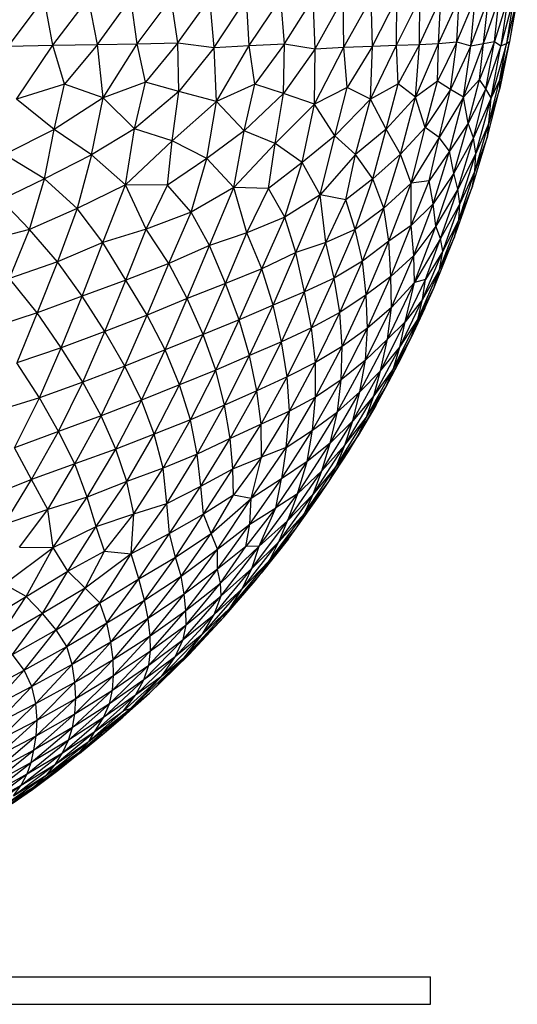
# Paper-space layout '_Izquierda' of a CAD drawing. Header units: millimetres. Extents: x -200 to 200, y -209 to 424.
# Tile 27 of 31: x 66 to 102, y -209 to -138. Entities that reach past the tile are written whole.
import ezdxf

# ---------------------------------------------------------------- set-up
doc = ezdxf.new("R2010")
doc.units = ezdxf.units.MM

psp = doc.layouts.new('_Izquierda')

# ---------------------------------------------------------------- linework, layer by layer
at = {"color": 7, "linetype": 'Continuous', "lineweight": 25}
for p, q in [((65.426, -139.625), (68.022, -136.138)), ((68.634, -139.554), (68.022, -136.138)), ((68.634, -139.554), (71.23, -136.138)), ((71.888, -139.516), (71.23, -136.138)), ((71.888, -139.516), (74.308, -136.138)), ((74.761, -139.466), (74.308, -136.138)), ((74.761, -139.466), (77.251, -136.138)), ((77.732, -139.385), (77.251, -136.138)), ((77.732, -139.385), (80.052, -136.138)), ((80.363, -139.738), (80.052, -136.138)), ((80.363, -139.738), (82.706, -136.138)), ((82.903, -139.588), (82.706, -136.138)), ((82.903, -139.588), (85.21, -136.138)), ((85.479, -139.467), (85.21, -136.138)), ((85.479, -139.467), (87.558, -136.138)), ((87.69, -139.827), (87.558, -136.138)), ((87.69, -139.827), (89.746, -136.138)), ((89.791, -139.713), (89.746, -136.138)), ((89.791, -139.713), (91.771, -136.138)), ((91.855, -139.623), (91.771, -136.138)), ((91.855, -139.623), (93.627, -136.138)), ((93.615, -139.547), (93.627, -136.138)), ((93.615, -139.547), (95.313, -136.138)), ((95.289, -139.501), (95.313, -136.138)), ((95.289, -139.501), (96.824, -136.138)), ((96.671, -139.434), (96.824, -136.138)), ((96.671, -139.434), (98.159, -136.138)), ((97.991, -139.317), (98.159, -136.138)), ((97.991, -139.317), (99.314, -136.138)), ((98.998, -139.613), (99.314, -136.138)), ((98.998, -139.613), (100.288, -136.138)), ((99.923, -139.431), (100.288, -136.138)), ((99.923, -139.431), (101.078, -136.138)), ((100.716, -139.29), (101.078, -136.138)), ((101.684, -136.138), (100.716, -139.29)), ((101.684, -136.138), (101.193, -139.609)), ((102.105, -136.138), (101.193, -139.609)), ((102.105, -136.138), (101.59, -139.437)), ((102.338, -136.138), (101.59, -139.437)), ((102.338, -136.138), (101.819, -139.28)), ((102.385, -136.138), (101.819, -139.28)), ((97.991, -139.317), (96.581, -142.161)), ((96.671, -139.434), (97.991, -139.317)), ((97.521, -142.777), (97.991, -139.317)), ((97.991, -139.317), (98.998, -139.613)), ((100.716, -139.29), (99.64, -142.061)), ((99.923, -139.431), (100.716, -139.29)), ((100.104, -142.724), (100.716, -139.29)), ((100.716, -139.29), (101.193, -139.609)), ((101.104, -142.683), (101.819, -139.28)), ((101.819, -139.28), (101.117, -142.055)), ((101.59, -139.437), (101.819, -139.28)), ((101.819, -139.28), (101.756, -139.617)), ((65.426, -139.625), (68.634, -139.554)), ((66, -143.471), (68.634, -139.554)), ((68.634, -139.554), (71.888, -139.516)), ((69.494, -142.376), (68.634, -139.554)), ((71.888, -139.516), (69.494, -142.376)), ((71.888, -139.516), (74.761, -139.466)), ((72.309, -143.372), (71.888, -139.516)), ((72.309, -143.372), (74.761, -139.466)), ((74.761, -139.466), (77.732, -139.385)), ((75.372, -142.232), (74.761, -139.466)), ((77.732, -139.385), (75.372, -142.232)), ((77.805, -142.932), (77.732, -139.385)), ((77.732, -139.385), (80.363, -139.738)), ((80.363, -139.738), (77.805, -142.932)), ((80.363, -139.738), (82.903, -139.588)), ((80.535, -143.648), (80.363, -139.738)), ((80.535, -143.648), (82.903, -139.588)), ((82.903, -139.588), (85.479, -139.467)), ((83.322, -142.378), (82.903, -139.588)), ((85.479, -139.467), (83.322, -142.378)), ((85.408, -143.061), (85.479, -139.467)), ((87.69, -139.827), (85.408, -143.061)), ((85.479, -139.467), (87.69, -139.827)), ((87.66, -143.836), (89.791, -139.713)), ((87.66, -143.836), (87.69, -139.827)), ((87.69, -139.827), (89.791, -139.713)), ((89.791, -139.713), (91.855, -139.623)), ((90.026, -142.638), (89.791, -139.713)), ((91.855, -139.623), (90.026, -142.638)), ((91.708, -143.468), (93.615, -139.547)), ((91.708, -143.468), (91.855, -139.623)), ((91.855, -139.623), (93.615, -139.547)), ((93.615, -139.547), (95.289, -139.501)), ((93.72, -142.361), (93.615, -139.547)), ((95.289, -139.501), (93.72, -142.361)), ((94.986, -143.332), (96.671, -139.434)), ((94.986, -143.332), (95.289, -139.501)), ((95.289, -139.501), (96.671, -139.434)), ((96.581, -142.161), (96.671, -139.434)), ((98.998, -139.613), (97.521, -142.777)), ((98.476, -143.333), (99.923, -139.431)), ((98.476, -143.333), (98.998, -139.613)), ((98.998, -139.613), (99.923, -139.431)), ((99.64, -142.061), (99.923, -139.431)), ((101.193, -139.609), (100.104, -142.724)), ((101.59, -139.437), (100.473, -143.374)), ((100.473, -143.374), (101.193, -139.609)), ((101.756, -139.617), (101.104, -142.683)), ((101.117, -142.055), (101.59, -139.437)), ((101.193, -139.609), (101.59, -139.437)), ((96.581, -142.161), (94.986, -143.332)), ((95.695, -145.525), (96.581, -142.161)), ((97.521, -142.777), (96.581, -142.161)), ((99.64, -142.061), (98.476, -143.333)), ((98.806, -145.222), (99.64, -142.061)), ((100.104, -142.724), (99.64, -142.061)), ((100.31, -145.216), (101.117, -142.055)), ((101.117, -142.055), (100.473, -143.374)), ((101.104, -142.683), (101.117, -142.055)), ((69.494, -142.376), (66, -143.471)), ((68.737, -145.672), (69.494, -142.376)), ((72.309, -143.372), (69.494, -142.376)), ((75.372, -142.232), (72.309, -143.372)), ((74.586, -145.62), (75.372, -142.232)), ((77.805, -142.932), (75.372, -142.232)), ((83.322, -142.378), (80.535, -143.648)), ((82.547, -145.777), (83.322, -142.378)), ((85.408, -143.061), (83.322, -142.378)), ((90.026, -142.638), (87.66, -143.836)), ((89.129, -146.139), (90.026, -142.638)), ((91.708, -143.468), (90.026, -142.638)), ((93.72, -142.361), (91.708, -143.468)), ((92.851, -145.658), (93.72, -142.361)), ((94.986, -143.332), (93.72, -142.361)), ((97.521, -142.777), (95.695, -145.525)), ((96.71, -146.27), (97.521, -142.777)), ((98.476, -143.333), (97.521, -142.777)), ((100.104, -142.724), (98.806, -145.222)), ((99.198, -146.28), (100.104, -142.724)), ((100.473, -143.374), (100.104, -142.724)), ((100.207, -146.179), (101.104, -142.683)), ((101.104, -142.683), (100.31, -145.216)), ((68.737, -145.672), (66, -143.471)), ((72.309, -143.372), (68.737, -145.672)), ((71.451, -147.515), (72.309, -143.372)), ((74.586, -145.62), (72.309, -143.372)), ((77.805, -142.932), (74.586, -145.62)), ((77.303, -146.504), (77.805, -142.932)), ((80.535, -143.648), (77.805, -142.932)), ((85.408, -143.061), (82.547, -145.777)), ((84.806, -146.683), (85.408, -143.061)), ((87.66, -143.836), (85.408, -143.061)), ((91.708, -143.468), (89.129, -146.139)), ((90.635, -147.483), (91.708, -143.468)), ((92.851, -145.658), (91.708, -143.468)), ((94.986, -143.332), (92.851, -145.658)), ((93.907, -147.468), (94.986, -143.332)), ((95.695, -145.525), (94.986, -143.332)), ((98.476, -143.333), (96.71, -146.27)), ((97.465, -147.257), (98.476, -143.333)), ((98.806, -145.222), (98.476, -143.333)), ((100.473, -143.374), (99.198, -146.28)), ((99.365, -147.412), (100.473, -143.374)), ((100.31, -145.216), (100.473, -143.374)), ((80.535, -143.648), (77.303, -146.504)), ((79.819, -147.786), (80.535, -143.648)), ((82.547, -145.777), (80.535, -143.648)), ((87.66, -143.836), (84.806, -146.683)), ((86.766, -148.08), (87.66, -143.836)), ((89.129, -146.139), (87.66, -143.836)), ((68.737, -145.672), (65.131, -147.485)), ((68.049, -149.267), (68.737, -145.672)), ((71.451, -147.515), (68.737, -145.672)), ((74.586, -145.62), (71.451, -147.515)), ((73.927, -149.688), (74.586, -145.62)), ((77.303, -146.504), (74.586, -145.62)), ((92.851, -145.658), (90.635, -147.483)), ((91.894, -149.254), (92.851, -145.658)), ((93.907, -147.468), (92.851, -145.658)), ((95.695, -145.525), (93.907, -147.468)), ((94.662, -149.577), (95.695, -145.525)), ((96.71, -146.27), (95.695, -145.525)), ((98.806, -145.222), (97.465, -147.257)), ((97.771, -148.837), (98.806, -145.222)), ((99.198, -146.28), (98.806, -145.222)), ((99.307, -148.696), (100.31, -145.216)), ((100.31, -145.216), (99.365, -147.412)), ((100.207, -146.179), (100.31, -145.216)), ((82.547, -145.777), (79.819, -147.786)), ((81.781, -149.884), (82.547, -145.777)), ((84.806, -146.683), (82.547, -145.777)), ((89.129, -146.139), (86.766, -148.08)), ((88.066, -150.419), (89.129, -146.139)), ((90.635, -147.483), (89.129, -146.139)), ((96.71, -146.27), (94.662, -149.577)), ((95.975, -149.402), (96.71, -146.27)), ((97.465, -147.257), (96.71, -146.27)), ((99.198, -146.28), (97.771, -148.837)), ((98.054, -150.006), (99.198, -146.28)), ((99.12, -149.778), (100.207, -146.179)), ((99.365, -147.412), (99.198, -146.28)), ((100.207, -146.179), (99.307, -148.696)), ((77.303, -146.504), (73.927, -149.688)), ((76.978, -149.711), (77.303, -146.504)), ((79.819, -147.786), (77.303, -146.504)), ((84.806, -146.683), (81.781, -149.884)), ((84.302, -149.955), (84.806, -146.683)), ((86.766, -148.08), (84.806, -146.683)), ((68.049, -149.267), (65.131, -147.485)), ((71.451, -147.515), (68.049, -149.267)), ((71.451, -147.515), (70.423, -151.416)), ((73.927, -149.688), (71.451, -147.515)), ((79.819, -147.786), (76.978, -149.711)), ((78.684, -151.677), (79.819, -147.786)), ((81.781, -149.884), (79.819, -147.786)), ((90.635, -147.483), (88.066, -150.419)), ((89.933, -150.776), (90.635, -147.483)), ((91.894, -149.254), (90.635, -147.483)), ((93.907, -147.468), (91.894, -149.254)), ((92.68, -151.376), (93.907, -147.468)), ((94.662, -149.577), (93.907, -147.468)), ((97.465, -147.257), (95.975, -149.402)), ((96.272, -151.061), (97.465, -147.257)), ((97.771, -148.837), (97.465, -147.257)), ((99.365, -147.412), (98.054, -150.006)), ((98.204, -151.074), (99.365, -147.412)), ((99.307, -148.696), (99.365, -147.412)), ((86.766, -148.08), (84.302, -149.955)), ((85.489, -152.045), (86.766, -148.08)), ((88.066, -150.419), (86.766, -148.08)), ((68.049, -149.267), (64.889, -150.776)), ((66.948, -152.94), (68.049, -149.267)), ((70.423, -151.416), (68.049, -149.267)), ((91.894, -149.254), (89.933, -150.776)), ((90.613, -152.933), (91.894, -149.254)), ((92.68, -151.376), (91.894, -149.254)), ((97.771, -148.837), (96.272, -151.061)), ((96.471, -152.69), (97.771, -148.837)), ((98.054, -150.006), (97.771, -148.837)), ((98.128, -152.234), (99.307, -148.696)), ((99.307, -148.696), (98.204, -151.074)), ((99.12, -149.778), (99.307, -148.696)), ((73.927, -149.688), (70.423, -151.416)), ((72.267, -153.881), (73.927, -149.688)), ((75.424, -152.907), (73.927, -149.688)), ((76.978, -149.711), (73.927, -149.688)), ((75.424, -152.907), (76.978, -149.711)), ((78.684, -151.677), (76.978, -149.711)), ((81.781, -149.884), (78.684, -151.677)), ((80.033, -154.086), (81.781, -149.884)), ((82.747, -153.169), (81.781, -149.884)), ((84.302, -149.955), (81.781, -149.884)), ((82.747, -153.169), (84.302, -149.955)), ((85.489, -152.045), (84.302, -149.955)), ((94.662, -149.577), (92.68, -151.376)), ((93.042, -153.785), (94.662, -149.577)), ((95.975, -149.402), (94.662, -149.577)), ((94.672, -152.644), (94.662, -149.577)), ((94.672, -152.644), (95.975, -149.402)), ((96.272, -151.061), (95.975, -149.402)), ((98.054, -150.006), (96.471, -152.69)), ((96.806, -153.589), (98.054, -150.006)), ((97.823, -153.473), (99.12, -149.778)), ((98.204, -151.074), (98.054, -150.006)), ((99.12, -149.778), (98.128, -152.234)), ((88.066, -150.419), (85.489, -152.045)), ((86.305, -154.606), (88.066, -150.419)), ((88.467, -153.867), (88.066, -150.419)), ((89.933, -150.776), (88.066, -150.419)), ((66.948, -152.94), (64.889, -150.776)), ((70.423, -151.416), (66.948, -152.94)), ((70.423, -151.416), (68.981, -155.281)), ((72.267, -153.881), (70.423, -151.416)), ((88.467, -153.867), (89.933, -150.776)), ((90.613, -152.933), (89.933, -150.776)), ((92.68, -151.376), (90.613, -152.933)), ((91.144, -155.244), (92.68, -151.376)), ((93.042, -153.785), (92.68, -151.376)), ((96.272, -151.061), (94.672, -152.644)), ((94.863, -154.81), (96.272, -151.061)), ((96.471, -152.69), (96.272, -151.061)), ((98.204, -151.074), (96.806, -153.589)), ((96.973, -154.512), (98.204, -151.074)), ((98.128, -152.234), (98.204, -151.074)), ((78.684, -151.677), (75.424, -152.907)), ((77.062, -155.412), (78.684, -151.677)), ((80.033, -154.086), (78.684, -151.677)), ((85.489, -152.045), (82.747, -153.169)), ((83.834, -155.778), (85.489, -152.045)), ((86.305, -154.606), (85.489, -152.045)), ((75.424, -152.907), (72.267, -153.881)), ((73.941, -156.603), (75.424, -152.907)), ((77.062, -155.412), (75.424, -152.907)), ((94.672, -152.644), (93.042, -153.785)), ((93.187, -156.345), (94.672, -152.644)), ((94.863, -154.81), (94.672, -152.644)), ((96.471, -152.69), (94.863, -154.81)), ((94.924, -156.786), (96.471, -152.69)), ((96.806, -153.589), (96.471, -152.69)), ((96.742, -155.841), (98.128, -152.234)), ((98.128, -152.234), (96.973, -154.512)), ((97.823, -153.473), (98.128, -152.234)), ((66.948, -152.94), (63.33, -153.866)), ((65.493, -156.484), (66.948, -152.94)), ((68.981, -155.281), (66.948, -152.94)), ((82.747, -153.169), (80.033, -154.086)), ((81.181, -156.857), (82.747, -153.169)), ((83.834, -155.778), (82.747, -153.169)), ((90.613, -152.933), (88.467, -153.867)), ((89.071, -156.477), (90.613, -152.933)), ((91.144, -155.244), (90.613, -152.933)), ((96.806, -153.589), (94.924, -156.786)), ((95.726, -156.566), (96.806, -153.589)), ((96.328, -157.18), (97.823, -153.473)), ((97.823, -153.473), (96.742, -155.841)), ((96.973, -154.512), (96.806, -153.589)), ((72.267, -153.881), (68.981, -155.281)), ((70.767, -157.776), (72.267, -153.881)), ((73.941, -156.603), (72.267, -153.881)), ((80.033, -154.086), (77.062, -155.412)), ((78.41, -157.938), (80.033, -154.086)), ((81.181, -156.857), (80.033, -154.086)), ((88.467, -153.867), (86.305, -154.606)), ((86.916, -157.467), (88.467, -153.867)), ((89.071, -156.477), (88.467, -153.867)), ((93.042, -153.785), (91.144, -155.244)), ((91.412, -157.679), (93.042, -153.785)), ((93.187, -156.345), (93.042, -153.785)), ((86.305, -154.606), (83.834, -155.778)), ((84.64, -158.416), (86.305, -154.606)), ((86.916, -157.467), (86.305, -154.606)), ((94.863, -154.81), (93.187, -156.345)), ((93.242, -158.589), (94.863, -154.81)), ((94.924, -156.786), (94.863, -154.81)), ((95.503, -158.024), (96.973, -154.512)), ((96.973, -154.512), (95.726, -156.566)), ((96.742, -155.841), (96.973, -154.512)), ((68.981, -155.281), (65.493, -156.484)), ((68.981, -155.281), (67.503, -158.988)), ((70.767, -157.776), (68.981, -155.281)), ((77.062, -155.412), (73.941, -156.603)), ((75.491, -159.152), (77.062, -155.412)), ((78.41, -157.938), (77.062, -155.412)), ((91.144, -155.244), (89.071, -156.477)), ((89.497, -158.95), (91.144, -155.244)), ((91.412, -157.679), (91.144, -155.244)), ((83.834, -155.778), (81.181, -156.857)), ((82.188, -159.488), (83.834, -155.778)), ((84.64, -158.416), (83.834, -155.778)), ((89.071, -156.477), (86.916, -157.467)), ((87.434, -160.071), (89.071, -156.477)), ((89.497, -158.95), (89.071, -156.477)), ((93.187, -156.345), (91.412, -157.679)), ((91.495, -160.1), (93.187, -156.345)), ((93.242, -158.589), (93.187, -156.345)), ((95.152, -159.455), (96.742, -155.841)), ((96.742, -155.841), (95.503, -158.024)), ((96.328, -157.18), (96.742, -155.841)), ((67.503, -158.988), (65.493, -156.484)), ((73.941, -156.603), (70.767, -157.776)), ((72.424, -160.338), (73.941, -156.603)), ((75.491, -159.152), (73.941, -156.603)), ((81.181, -156.857), (78.41, -157.938)), ((79.561, -160.562), (81.181, -156.857)), ((82.188, -159.488), (81.181, -156.857)), ((92.957, -160.895), (94.924, -156.786)), ((94.924, -156.786), (93.242, -158.589)), ((94.242, -159.639), (95.726, -156.566)), ((94.242, -159.639), (94.924, -156.786)), ((94.656, -160.827), (96.328, -157.18)), ((95.726, -156.566), (94.924, -156.786)), ((95.152, -159.455), (96.328, -157.18)), ((95.503, -158.024), (95.726, -156.566)), ((95.667, -158.649), (96.328, -157.18)), ((70.767, -157.776), (67.503, -158.988)), ((69.26, -161.512), (70.767, -157.776)), ((72.424, -160.338), (70.767, -157.776)), ((86.916, -157.467), (84.64, -158.416)), ((85.255, -161.083), (86.916, -157.467)), ((87.434, -160.071), (86.916, -157.467)), ((91.412, -157.679), (89.497, -158.95)), ((89.657, -161.427), (91.412, -157.679)), ((91.495, -160.1), (91.412, -157.679)), ((78.41, -157.938), (75.491, -159.152)), ((76.792, -161.669), (78.41, -157.938)), ((79.561, -160.562), (78.41, -157.938)), ((84.64, -158.416), (82.188, -159.488)), ((82.941, -162.089), (84.64, -158.416)), ((85.255, -161.083), (84.64, -158.416)), ((91.353, -162.418), (93.242, -158.589)), ((93.242, -158.589), (91.495, -160.1)), ((92.957, -160.895), (93.242, -158.589)), ((93.843, -161.473), (95.503, -158.024)), ((95.503, -158.024), (94.242, -159.639)), ((95.152, -159.455), (95.503, -158.024)), ((67.503, -158.988), (64.094, -160.082)), ((67.503, -158.988), (66.019, -162.614)), ((69.26, -161.512), (67.503, -158.988)), ((75.491, -159.152), (72.424, -160.338)), ((73.877, -162.843), (75.491, -159.152)), ((76.792, -161.669), (75.491, -159.152)), ((89.497, -158.95), (87.434, -160.071)), ((87.733, -162.581), (89.497, -158.95)), ((89.657, -161.427), (89.497, -158.95)), ((95.667, -158.649), (94.656, -160.827)), ((82.188, -159.488), (79.561, -160.562)), ((80.475, -163.145), (82.188, -159.488)), ((82.941, -162.089), (82.188, -159.488)), ((92.45, -163.19), (94.242, -159.639)), ((94.242, -159.639), (92.957, -160.895)), ((93.384, -163.014), (95.152, -159.455)), ((93.843, -161.473), (95.152, -159.455)), ((93.843, -161.473), (94.242, -159.639)), ((94.656, -160.827), (95.152, -159.455)), ((72.424, -160.338), (69.26, -161.512)), ((70.822, -164.011), (72.424, -160.338)), ((73.877, -162.843), (72.424, -160.338)), ((79.561, -160.562), (76.792, -161.669)), ((77.856, -164.215), (79.561, -160.562)), ((80.475, -163.145), (79.561, -160.562)), ((87.434, -160.071), (85.255, -161.083)), ((85.672, -163.623), (87.434, -160.071)), ((87.733, -162.581), (87.434, -160.071)), ((89.596, -163.838), (91.495, -160.1)), ((91.495, -160.1), (89.657, -161.427)), ((91.353, -162.418), (91.495, -160.1)), ((85.255, -161.083), (82.941, -162.089)), ((83.468, -164.635), (85.255, -161.083)), ((85.672, -163.623), (85.255, -161.083)), ((89.657, -161.427), (87.733, -162.581)), ((87.733, -165.105), (89.657, -161.427)), ((89.596, -163.838), (89.657, -161.427)), ((90.953, -164.725), (92.957, -160.895)), ((92.957, -160.895), (91.353, -162.418)), ((91.966, -165.011), (93.843, -161.473)), ((92.45, -163.19), (92.957, -160.895)), ((92.45, -163.19), (93.843, -161.473)), ((92.825, -164.379), (94.656, -160.827)), ((94.656, -160.827), (93.384, -163.014)), ((93.384, -163.014), (93.843, -161.473)), ((93.937, -162.276), (94.656, -160.827)), ((69.26, -161.512), (66.019, -162.614)), ((67.664, -165.161), (69.26, -161.512)), ((70.822, -164.011), (69.26, -161.512)), ((76.792, -161.669), (73.877, -162.843)), ((75.085, -165.315), (76.792, -161.669)), ((77.856, -164.215), (76.792, -161.669)), ((82.941, -162.089), (80.475, -163.145)), ((81.124, -165.682), (82.941, -162.089)), ((83.468, -164.635), (82.941, -162.089)), ((67.664, -165.161), (66.019, -162.614)), ((73.877, -162.843), (70.822, -164.011)), ((72.143, -166.454), (73.877, -162.843)), ((75.085, -165.315), (73.877, -162.843)), ((87.733, -162.581), (85.672, -163.623)), ((85.827, -166.114), (87.733, -162.581)), ((87.733, -165.105), (87.733, -162.581)), ((89.313, -166.158), (91.353, -162.418)), ((91.353, -162.418), (89.596, -163.838)), ((90.953, -164.725), (91.353, -162.418)), ((92.825, -164.379), (93.937, -162.276)), ((80.475, -163.145), (77.856, -164.215)), ((78.64, -166.738), (80.475, -163.145)), ((81.124, -165.682), (80.475, -163.145)), ((85.672, -163.623), (83.468, -164.635)), ((83.771, -167.055), (85.672, -163.623)), ((85.827, -166.114), (85.672, -163.623)), ((90.426, -166.824), (92.45, -163.19)), ((90.953, -164.725), (92.45, -163.19)), ((91.419, -166.565), (93.384, -163.014)), ((93.384, -163.014), (91.966, -165.011)), ((91.966, -165.011), (92.45, -163.19)), ((92.825, -164.379), (93.384, -163.014)), ((70.822, -164.011), (67.664, -165.161)), ((69.064, -167.602), (70.822, -164.011)), ((72.143, -166.454), (70.822, -164.011)), ((77.856, -164.215), (75.085, -165.315)), ((76.017, -167.784), (77.856, -164.215)), ((78.64, -166.738), (77.856, -164.215)), ((87.518, -167.5), (89.596, -163.838)), ((89.596, -163.838), (87.733, -165.105)), ((89.313, -166.158), (89.596, -163.838)), ((83.468, -164.635), (81.124, -165.682)), ((81.519, -168.105), (83.468, -164.635)), ((83.771, -167.055), (83.468, -164.635)), ((88.79, -168.443), (90.953, -164.725)), ((89.313, -166.158), (90.953, -164.725)), ((89.867, -168.585), (91.966, -165.011)), ((90.426, -166.824), (90.953, -164.725)), ((91.966, -165.011), (90.426, -166.824)), ((90.812, -167.883), (92.825, -164.379)), ((91.419, -166.565), (92.825, -164.379)), ((91.419, -166.565), (91.966, -165.011)), ((92.112, -165.697), (92.825, -164.379)), ((67.664, -165.161), (64.45, -166.134)), ((65.858, -168.771), (67.664, -165.161)), ((69.064, -167.602), (67.664, -165.161)), ((75.085, -165.315), (72.143, -166.454)), ((73.218, -168.874), (75.085, -165.315)), ((76.017, -167.784), (75.085, -165.315)), ((81.124, -165.682), (78.64, -166.738)), ((79.138, -169.243), (81.124, -165.682)), ((81.519, -168.105), (81.124, -165.682)), ((85.586, -168.744), (87.733, -165.105)), ((87.733, -165.105), (85.827, -166.114)), ((87.518, -167.5), (87.733, -165.105)), ((90.118, -169.052), (92.112, -165.697)), ((92.112, -165.697), (90.812, -167.883)), ((72.143, -166.454), (69.064, -167.602)), ((70.25, -169.947), (72.143, -166.454)), ((73.218, -168.874), (72.143, -166.454)), ((85.827, -166.114), (83.771, -167.055)), ((83.793, -169.452), (85.827, -166.114)), ((85.586, -168.744), (85.827, -166.114)), ((87.119, -169.768), (89.313, -166.158)), ((87.518, -167.5), (89.313, -166.158)), ((88.79, -168.443), (89.313, -166.158)), ((78.64, -166.738), (76.017, -167.784)), ((76.657, -170.244), (78.64, -166.738)), ((79.138, -169.243), (78.64, -166.738)), ((83.771, -167.055), (81.519, -168.105)), ((81.721, -170.3), (83.771, -167.055)), ((83.793, -169.452), (83.771, -167.055)), ((88.177, -170.46), (90.426, -166.824)), ((90.426, -166.824), (88.79, -168.443)), ((89.259, -170.087), (91.419, -166.565)), ((89.867, -168.585), (91.419, -166.565)), ((89.867, -168.585), (90.426, -166.824)), ((90.812, -167.883), (91.419, -166.565)), ((69.064, -167.602), (65.858, -168.771)), ((67.088, -171.085), (69.064, -167.602)), ((70.25, -169.947), (69.064, -167.602)), ((76.017, -167.784), (73.218, -168.874)), ((74.008, -171.231), (76.017, -167.784)), ((76.657, -170.244), (76.017, -167.784)), ((85.252, -171.036), (87.518, -167.5)), ((85.586, -168.744), (87.518, -167.5)), ((87.119, -169.768), (87.518, -167.5)), ((88.643, -171.296), (90.812, -167.883)), ((90.812, -167.883), (89.259, -170.087)), ((90.118, -169.052), (90.812, -167.883)), ((81.519, -168.105), (79.138, -169.243)), ((79.395, -171.571), (81.519, -168.105)), ((81.721, -170.3), (81.519, -168.105)), ((86.405, -172.121), (88.79, -168.443)), ((88.79, -168.443), (87.119, -169.768)), ((87.556, -172.138), (89.867, -168.585)), ((88.177, -170.46), (88.79, -168.443)), ((88.177, -170.46), (89.867, -168.585)), ((89.259, -170.087), (89.867, -168.585)), ((67.088, -171.085), (65.858, -168.771)), ((73.218, -168.874), (70.25, -169.947)), ((71.128, -172.371), (73.218, -168.874)), ((74.008, -171.231), (73.218, -168.874)), ((79.138, -169.243), (76.657, -170.244)), ((76.933, -172.81), (79.138, -169.243)), ((79.395, -171.571), (79.138, -169.243)), ((83.04, -172.461), (85.586, -168.744)), ((85.586, -168.744), (83.793, -169.452)), ((85.586, -168.744), (85.252, -171.036)), ((88.643, -171.296), (90.118, -169.052)), ((70.25, -169.947), (67.088, -171.085)), ((68.272, -173.243), (70.25, -169.947)), ((71.128, -172.371), (70.25, -169.947)), ((81.721, -170.3), (83.793, -169.452)), ((83.793, -169.452), (81.758, -172.203)), ((83.04, -172.461), (83.793, -169.452)), ((84.842, -173.145), (87.119, -169.768)), ((87.119, -169.768), (85.252, -171.036)), ((86.405, -172.121), (87.119, -169.768)), ((76.657, -170.244), (74.008, -171.231)), ((74.539, -173.561), (76.657, -170.244)), ((76.933, -172.81), (76.657, -170.244)), ((79.395, -171.571), (81.721, -170.3)), ((79.598, -173.581), (81.721, -170.3)), ((81.758, -172.203), (81.721, -170.3)), ((85.693, -174.068), (88.177, -170.46)), ((86.405, -172.121), (88.177, -170.46)), ((86.918, -173.542), (89.259, -170.087)), ((89.259, -170.087), (87.556, -172.138)), ((87.556, -172.138), (88.177, -170.46)), ((88.643, -171.296), (89.259, -170.087)), ((67.088, -171.085), (63.587, -172.472)), ((65.116, -174.345), (67.088, -171.085)), ((68.272, -173.243), (67.088, -171.085)), ((74.008, -171.231), (71.128, -172.371)), ((71.787, -174.5), (74.008, -171.231)), ((74.539, -173.561), (74.008, -171.231)), ((82.949, -174.319), (85.252, -171.036)), ((85.252, -171.036), (83.04, -172.461)), ((84.842, -173.145), (85.252, -171.036)), ((86.323, -174.602), (88.643, -171.296)), ((86.918, -173.542), (88.643, -171.296)), ((88.05, -172.198), (88.643, -171.296)), ((76.933, -172.81), (79.395, -171.571)), ((77.125, -175.008), (79.395, -171.571)), ((79.598, -173.581), (79.395, -171.571)), ((81.758, -172.203), (79.598, -173.581)), ((80.15, -174.985), (81.758, -172.203)), ((83.04, -172.461), (81.758, -172.203)), ((83.631, -175.904), (86.405, -172.121)), ((86.405, -172.121), (84.842, -173.145)), ((85.072, -175.607), (87.556, -172.138)), ((86.405, -172.121), (85.693, -174.068)), ((87.556, -172.138), (85.693, -174.068)), ((86.323, -174.602), (88.05, -172.198)), ((86.918, -173.542), (87.556, -172.138)), ((71.128, -172.371), (68.272, -173.243)), ((68.658, -176.023), (71.128, -172.371)), ((71.787, -174.5), (71.128, -172.371)), ((74.34, -176.474), (76.933, -172.81)), ((74.539, -173.561), (76.933, -172.81)), ((77.125, -175.008), (76.933, -172.81)), ((80.15, -174.985), (83.04, -172.461)), ((80.615, -176.133), (83.04, -172.461)), ((82.949, -174.319), (83.04, -172.461)), ((68.272, -173.243), (65.116, -174.345)), ((66.232, -175.992), (68.272, -173.243)), ((68.658, -176.023), (68.272, -173.243)), ((71.787, -174.5), (74.539, -173.561)), ((72.399, -176.273), (74.539, -173.561)), ((74.34, -176.474), (74.539, -173.561)), ((79.598, -173.581), (77.125, -175.008)), ((77.553, -176.713), (79.598, -173.581)), ((80.15, -174.985), (79.598, -173.581)), ((84.842, -173.145), (82.672, -175.933)), ((82.949, -174.319), (84.842, -173.145)), ((83.631, -175.904), (84.842, -173.145)), ((84.371, -176.948), (86.918, -173.542)), ((85.072, -175.607), (86.918, -173.542)), ((86.323, -174.602), (86.918, -173.542)), ((80.602, -177.589), (82.949, -174.319)), ((80.615, -176.133), (82.949, -174.319)), ((82.672, -175.933), (82.949, -174.319)), ((83.101, -177.524), (85.693, -174.068)), ((85.693, -174.068), (83.631, -175.904)), ((85.072, -175.607), (85.693, -174.068)), ((68.658, -176.023), (71.787, -174.5)), ((69.735, -177.734), (71.787, -174.5)), ((72.399, -176.273), (71.787, -174.5)), ((77.125, -175.008), (74.34, -176.474)), ((74.894, -178.283), (77.125, -175.008)), ((77.553, -176.713), (77.125, -175.008)), ((77.553, -176.713), (80.15, -174.985)), ((77.956, -178.102), (80.15, -174.985)), ((80.615, -176.133), (80.15, -174.985)), ((83.789, -177.878), (86.323, -174.602)), ((84.371, -176.948), (86.323, -174.602)), ((85.76, -175.372), (86.323, -174.602)), ((82.396, -179.005), (85.072, -175.607)), ((83.101, -177.524), (85.072, -175.607)), ((85.76, -175.372), (83.789, -177.878)), ((84.371, -176.948), (85.072, -175.607)), ((65.109, -178.662), (68.658, -176.023)), ((66.232, -175.992), (68.658, -176.023)), ((66.708, -179.561), (68.658, -176.023)), ((69.735, -177.734), (68.658, -176.023)), ((69.735, -177.734), (72.399, -176.273)), ((70.986, -178.97), (72.399, -176.273)), ((74.34, -176.474), (70.986, -178.97)), ((72.061, -180.03), (74.34, -176.474)), ((72.399, -176.273), (74.34, -176.474)), ((74.894, -178.283), (74.34, -176.474)), ((77.956, -178.102), (80.615, -176.133)), ((78.187, -179.397), (80.615, -176.133)), ((82.672, -175.933), (80.602, -177.589)), ((80.602, -177.589), (80.615, -176.133)), ((80.812, -178.611), (83.631, -175.904)), ((80.812, -178.611), (82.672, -175.933)), ((80.884, -179.514), (83.631, -175.904)), ((83.631, -175.904), (82.672, -175.933)), ((83.101, -177.524), (83.631, -175.904)), ((74.894, -178.283), (77.553, -176.713)), ((75.295, -179.827), (77.553, -176.713)), ((77.956, -178.102), (77.553, -176.713)), ((81.519, -180.398), (84.371, -176.948)), ((82.396, -179.005), (84.371, -176.948)), ((83.789, -177.878), (84.371, -176.948)), ((66.708, -179.561), (69.735, -177.734)), ((67.883, -180.809), (69.735, -177.734)), ((70.986, -178.97), (69.735, -177.734)), ((80.602, -177.589), (78.187, -179.397)), ((78.298, -180.584), (80.602, -177.589)), ((80.356, -180.868), (83.101, -177.524)), ((80.812, -178.611), (80.602, -177.589)), ((80.884, -179.514), (83.101, -177.524)), ((81.065, -181.072), (83.789, -177.878)), ((83.789, -177.878), (81.519, -180.398)), ((82.396, -179.005), (83.101, -177.524)), ((83.332, -178.436), (83.789, -177.878)), ((72.061, -180.03), (74.894, -178.283)), ((72.555, -181.487), (74.894, -178.283)), ((75.295, -179.827), (74.894, -178.283)), ((75.295, -179.827), (77.956, -178.102)), ((75.568, -181.176), (77.956, -178.102)), ((78.187, -179.397), (77.956, -178.102)), ((78.298, -180.584), (80.812, -178.611)), ((78.331, -181.62), (80.812, -178.611)), ((80.884, -179.514), (80.812, -178.611)), ((81.065, -181.072), (83.332, -178.436)), ((66.708, -179.561), (65.109, -178.662)), ((70.986, -178.97), (67.883, -180.809)), ((68.898, -181.985), (70.986, -178.97)), ((72.061, -180.03), (70.986, -178.97)), ((79.502, -182.331), (82.396, -179.005)), ((80.356, -180.868), (82.396, -179.005)), ((81.519, -180.398), (82.396, -179.005)), ((63.283, -181.648), (66.708, -179.561)), ((64.648, -182.669), (66.708, -179.561)), ((67.883, -180.809), (66.708, -179.561)), ((68.898, -181.985), (72.061, -180.03)), ((69.652, -183.189), (72.061, -180.03)), ((72.555, -181.487), (72.061, -180.03)), ((72.555, -181.487), (75.295, -179.827)), ((72.857, -182.872), (75.295, -179.827)), ((75.568, -181.176), (75.295, -179.827)), ((78.187, -179.397), (75.568, -181.176)), ((75.706, -182.417), (78.187, -179.397)), ((78.111, -182.699), (80.884, -179.514)), ((78.298, -180.584), (78.187, -179.397)), ((78.331, -181.62), (80.884, -179.514)), ((80.356, -180.868), (80.884, -179.514)), ((75.706, -182.417), (78.298, -180.584)), ((75.736, -183.52), (78.298, -180.584)), ((78.158, -184.05), (81.519, -180.398)), ((78.331, -181.62), (78.298, -180.584)), ((81.519, -180.398), (79.502, -182.331)), ((81.065, -181.072), (81.519, -180.398)), ((67.883, -180.809), (64.648, -182.669)), ((65.718, -183.782), (67.883, -180.809)), ((68.898, -181.985), (67.883, -180.809)), ((69.652, -183.189), (72.555, -181.487)), ((70.052, -184.506), (72.555, -181.487)), ((72.857, -182.872), (72.555, -181.487)), ((75.568, -181.176), (72.857, -182.872)), ((73.024, -184.133), (75.568, -181.176)), ((75.706, -182.417), (75.568, -181.176)), ((77.528, -183.939), (80.356, -180.868)), ((78.111, -182.699), (80.356, -180.868)), ((78.158, -184.05), (81.065, -181.072)), ((78.543, -183.778), (81.065, -181.072)), ((79.502, -182.331), (80.356, -180.868)), ((65.718, -183.782), (68.898, -181.985)), ((66.552, -184.92), (68.898, -181.985)), ((69.652, -183.189), (68.898, -181.985)), ((75.619, -184.554), (78.331, -181.62)), ((75.736, -183.52), (78.331, -181.62)), ((78.111, -182.699), (78.331, -181.62)), ((72.857, -182.872), (70.052, -184.506)), ((70.252, -185.782), (72.857, -182.872)), ((73.024, -184.133), (72.857, -182.872)), ((73.024, -184.133), (75.706, -182.417)), ((73.052, -185.308), (75.706, -182.417)), ((75.266, -185.616), (78.111, -182.699)), ((75.619, -184.554), (78.111, -182.699)), ((75.736, -183.52), (75.706, -182.417)), ((76.531, -185.371), (79.502, -182.331)), ((79.502, -182.331), (77.528, -183.939)), ((77.528, -183.939), (78.111, -182.699)), ((78.158, -184.05), (79.502, -182.331)), ((66.552, -184.92), (69.652, -183.189)), ((67.125, -186.108), (69.652, -183.189)), ((70.052, -184.506), (69.652, -183.189)), ((72.979, -186.355), (75.736, -183.52)), ((73.052, -185.308), (75.736, -183.52)), ((75.619, -184.554), (75.736, -183.52)), ((66.552, -184.92), (65.718, -183.782)), ((70.252, -185.782), (73.024, -184.133)), ((70.311, -186.967), (73.024, -184.133)), ((73.052, -185.308), (73.024, -184.133)), ((74.255, -187.726), (78.158, -184.05)), ((74.657, -186.718), (77.528, -183.939)), ((77.528, -183.939), (75.266, -185.616)), ((75.663, -186.58), (78.543, -183.778)), ((75.663, -186.58), (78.158, -184.05)), ((76.506, -185.77), (78.543, -183.778)), ((76.531, -185.371), (77.528, -183.939)), ((78.158, -184.05), (76.531, -185.371)), ((78.543, -183.778), (78.158, -184.05)), ((63.354, -186.612), (66.552, -184.92)), ((64.056, -187.694), (66.552, -184.92)), ((67.125, -186.108), (66.552, -184.92)), ((70.052, -184.506), (67.125, -186.108)), ((67.416, -187.338), (70.052, -184.506)), ((70.252, -185.782), (70.052, -184.506)), ((72.753, -187.353), (75.619, -184.554)), ((72.979, -186.355), (75.619, -184.554)), ((75.266, -185.616), (75.619, -184.554)), ((70.232, -188.077), (73.052, -185.308)), ((70.311, -186.967), (73.052, -185.308)), ((72.32, -188.358), (75.266, -185.616)), ((75.266, -185.616), (72.753, -187.353)), ((72.979, -186.355), (73.052, -185.308)), ((73.784, -187.856), (76.531, -185.371)), ((74.255, -187.726), (76.531, -185.371)), ((76.531, -185.371), (74.657, -186.718)), ((74.657, -186.718), (75.266, -185.616)), ((75.663, -186.58), (76.506, -185.77)), ((67.125, -186.108), (64.056, -187.694)), ((64.5, -188.826), (67.125, -186.108)), ((67.416, -187.338), (67.125, -186.108)), ((67.416, -187.338), (70.252, -185.782)), ((67.496, -188.549), (70.252, -185.782)), ((70.074, -189.063), (72.979, -186.355)), ((70.232, -188.077), (72.979, -186.355)), ((70.311, -186.967), (70.252, -185.782)), ((72.753, -187.353), (72.979, -186.355)), ((67.435, -189.673), (70.311, -186.967)), ((67.496, -188.549), (70.311, -186.967)), ((70.232, -188.077), (70.311, -186.967)), ((71.7, -189.358), (74.657, -186.718)), ((74.657, -186.718), (72.32, -188.358)), ((72.403, -189.47), (75.663, -186.58)), ((73.726, -188.334), (75.663, -186.58)), ((73.784, -187.856), (74.657, -186.718)), ((74.255, -187.726), (75.663, -186.58)), ((64.5, -188.826), (67.416, -187.338)), ((64.67, -189.996), (67.416, -187.338)), ((67.496, -188.549), (67.416, -187.338)), ((69.785, -189.994), (72.753, -187.353)), ((72.753, -187.353), (70.074, -189.063)), ((70.563, -190.876), (74.255, -187.726)), ((71.277, -190.076), (74.255, -187.726)), ((71.277, -190.076), (73.784, -187.856)), ((71.7, -189.358), (73.784, -187.856)), ((72.32, -188.358), (72.753, -187.353)), ((72.403, -189.47), (74.255, -187.726)), ((74.255, -187.726), (73.784, -187.856)), ((64.582, -191.182), (67.496, -188.549)), ((64.67, -189.996), (67.496, -188.549)), ((67.27, -190.709), (70.232, -188.077)), ((67.435, -189.673), (70.232, -188.077)), ((67.435, -189.673), (67.496, -188.549)), ((69.335, -190.911), (72.32, -188.358)), ((72.32, -188.358), (69.785, -189.994)), ((70.074, -189.063), (70.232, -188.077)), ((71.7, -189.358), (72.32, -188.358)), ((72.403, -189.47), (73.726, -188.334)), ((67.071, -191.609), (70.074, -189.063)), ((70.074, -189.063), (67.27, -190.709)), ((69.785, -189.994), (70.074, -189.063)), ((64.395, -192.254), (67.435, -189.673)), ((64.582, -191.182), (67.435, -189.673)), ((66.775, -192.447), (69.785, -189.994)), ((69.785, -189.994), (67.071, -191.609)), ((67.27, -190.709), (67.435, -189.673)), ((68.831, -191.735), (71.7, -189.358)), ((69.018, -192.189), (72.403, -189.47)), ((69.335, -190.911), (71.7, -189.358)), ((69.335, -190.911), (69.785, -189.994)), ((70.563, -190.876), (72.403, -189.47)), ((70.589, -190.968), (72.403, -189.47)), ((71.277, -190.076), (71.7, -189.358)), ((64.205, -193.181), (67.27, -190.709)), ((67.27, -190.709), (64.395, -192.254)), ((67.071, -191.609), (67.27, -190.709)), ((68.2, -192.52), (71.277, -190.076)), ((68.831, -191.735), (71.277, -190.076)), ((70.563, -190.876), (71.277, -190.076)), ((66.345, -193.254), (69.335, -190.911)), ((66.775, -192.447), (69.335, -190.911)), ((67.196, -193.449), (70.563, -190.876)), ((68.2, -192.52), (70.563, -190.876)), ((68.831, -191.735), (69.335, -190.911)), ((69.018, -192.189), (70.563, -190.876)), ((70.589, -190.968), (69.018, -192.189)), ((64.033, -193.967), (67.071, -191.609)), ((67.071, -191.609), (64.205, -193.181)), ((65.696, -194.601), (69.018, -192.189)), ((65.786, -194.023), (68.831, -191.735)), ((66.345, -193.254), (68.831, -191.735)), ((66.775, -192.447), (67.071, -191.609)), ((67.158, -193.576), (69.018, -192.189)), ((69.018, -192.189), (67.196, -193.449)), ((68.2, -192.52), (68.831, -191.735)), ((63.739, -194.71), (66.775, -192.447)), ((64.033, -193.967), (66.775, -192.447)), ((65.044, -194.794), (68.2, -192.52)), ((65.786, -194.023), (68.2, -192.52)), ((66.345, -193.254), (66.775, -192.447)), ((67.196, -193.449), (68.2, -192.52)), ((63.277, -195.444), (66.345, -193.254)), ((63.739, -194.71), (66.345, -193.254)), ((64.026, -195.637), (67.196, -193.449)), ((67.196, -193.449), (65.044, -194.794)), ((65.696, -194.601), (67.196, -193.449)), ((65.696, -194.601), (67.158, -193.576)), ((65.786, -194.023), (66.345, -193.254)), ((-93.919, -207.163), (96.081, -207.163)), ((96.081, -209.163), (96.081, -207.163)), ((-93.919, -209.163), (96.081, -209.163))]:
    psp.add_line(p, q, dxfattribs=at)

doc.saveas('drawing.dxf')
